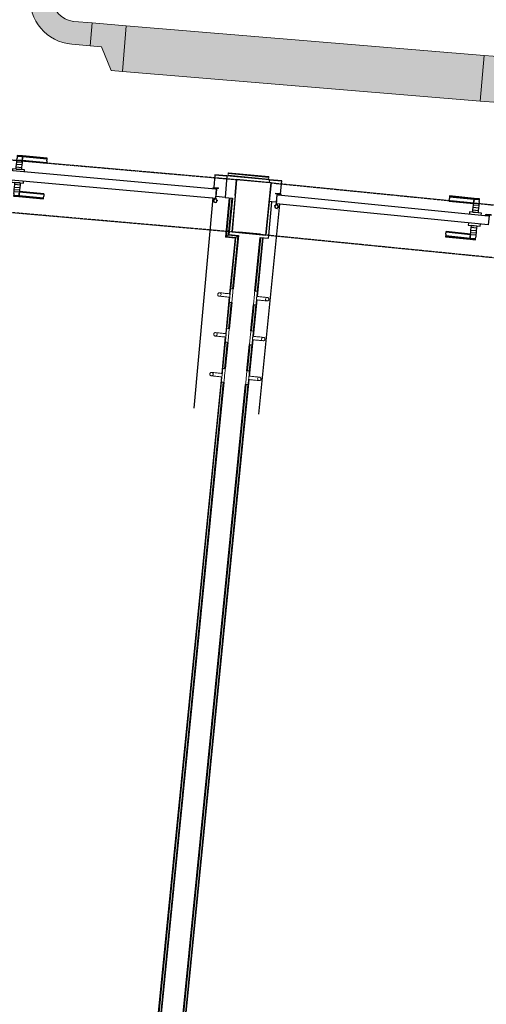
# Model space of a CAD drawing. Header units: millimetres. Extents: x -2845 to 74565, y -36590 to 13748.
# Tile 12 of 37: x 43789 to 45829, y -26856 to -22550. Entities that reach past the tile are written whole.
import ezdxf

# ---------------------------------------------------------------- set-up
doc = ezdxf.new("R2010")
doc.units = ezdxf.units.MM
doc.linetypes.add('Tiret', pattern=[2.5, 1.25, -1.25])
doc.linetypes.add('Tiret_2_', pattern=[2.5, 1.25, -1.25])
for name, color, linetype, lineweight in [('A-DETL-GENF', 7, 'Continuous', 18), ('A-DOOR', 7, 'Continuous', 25), ('A-FLOR', 7, 'Continuous', 25), ('A-FLOR-HRAL', 7, 'Continuous', 18), ('A-WALL', 7, 'Continuous', 25), ('CHEMIN DE CABLE ELE', 7, 'Continuous', 18), ('MOBILIER', 7, 'Continuous', 18), ('Q-SPCQ', 7, 'Continuous', 18)]:
    doc.layers.add(name, color=color, linetype=linetype, lineweight=lineweight)
doc.layers.add('A-DOOR-HDLN', color=5, linetype='Tiret', lineweight=25, true_color=0x0000ff)

# ---------------------------------------------------------------- blocks, each defined once
blk = doc.blocks.new('Ouverture en rectangle - Ouverture en rectangle _100x207_-3508572-2021_015_1111_DCE_1_50_N0 FINI_CFO_CDC')
at = {"layer": 'A-DOOR-HDLN', "linetype": 'Tiret_2_'}
for p, q in [((-500, 115), (500, 115)), ((500, -115), (-500, -115))]:
    blk.add_line(p, q, dxfattribs=at)
blk = doc.blocks.new('Ouverture en rectangle - Ouverture en rectangle _150x207_-3217538-2021_015_1111_DCE_1_50_N0 FINI_CFO_CDC')
at = {"layer": 'A-DOOR-HDLN', "linetype": 'Tiret_2_'}
for p, q in [((-750, 115), (750, 115)), ((750, -115), (-750, -115))]:
    blk.add_line(p, q, dxfattribs=at)
blk = doc.blocks.new('B02_DC_STR_rvt-1-2021_015_1111_DCE_1_50_N0 FINI_CFO_CDC')
at = {"layer": 'A-WALL'}
for p, q in [((-8431.9, -23249.1), (-8451.9, -23478.2)), ((-8281.3, -23263.4), (-8431.9, -23249.1)), ((-8304.1, -23492.2), (-8281.3, -23263.4)), ((-8451.9, -23478.2), (-8304.1, -23492.2))]:
    blk.add_line(p, q, dxfattribs=at)
at = {"layer": 'A-DOOR', "color": 5, "lineweight": 25, "true_color": 0x0000ff}
for name, p, rotation in [('Ouverture en rectangle - Ouverture en rectangle _150x207_-3217538-2021_015_1111_DCE_1_50_N0 FINI_CFO_CDC', (-9189.1, -23298.3), 174.9989986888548), ('Ouverture en rectangle - Ouverture en rectangle _100x207_-3508572-2021_015_1111_DCE_1_50_N0 FINI_CFO_CDC', (-7795.2, -23427.3), 354.3185268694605)]:
    blk.add_blockref(name, p, dxfattribs=dict(at, rotation=rotation))
blk = doc.blocks.new('PRT_SIMPLE_HUI_58x68x48 - PRT_BOIS_1V_930x2040x40-V3-2021_015_1111_DCE_1_50_N0 FINI_CFO_CDC')
at = {"layer": 'A-DETL-GENF', "lineweight": 25}
h = blk.add_hatch(color=256, dxfattribs=at)
h.paths.add_polyline_path([(-496, -14.5), (-483.8, -12.8), (-484.4, -10.6), (-485.1, -11.7), (-496.1, -13.2), (-500.5, -13.6), (-500.5, -14.5)])
h.paths.add_polyline_path([(-485.1, -10.6), (-483.8, -9.7), (-488.8, -8), (-508.5, -8), (-508.5, -11.5), (-502, -11.5), (-502.1, -10.3), (-505.2, -10.3), (-505.2, -9.3), (-488.4, -9.4), (-485.2, -10.6)])
h = blk.add_hatch(color=256, dxfattribs=at)
h.paths.add_polyline_path([(430.5, -14.5), (430.4, -13.2), (425.8, -13.2), (415.1, -11.7), (413.8, -9.7), (413.8, -12.8), (426.2, -14.5)])
h.paths.add_polyline_path([(438.5, -11.5), (438.5, -8), (418.5, -8), (413.8, -9.7), (415.1, -10.6), (420, -9.3), (435.2, -9.3), (435.2, -10.3), (432, -10.5), (432, -11.5), (435.4, -11.5)])
at = {"layer": 'A-DETL-GENF'}
for p, q in [((-488.5, -8), (-508.5, -8)), ((-508.5, -8), (-508.5, -11.5)), ((-508.5, -11.5), (-502, -11.5)), ((-505.2, -10.3), (-505.2, -9.3)), ((-505.2, -9.3), (-488.7, -9.3)), ((-502, -10.3), (-505.2, -10.3)), ((-502, -11.5), (-502, -10.3)), ((-496.1, -13.2), (-500.5, -13.2)), ((-500.5, -13.2), (-500.5, -14.5)), ((-500.5, -14.5), (-496, -14.5)), ((-485.1, -11.7), (-496.1, -13.2)), ((-496, -14.5), (-483.8, -12.8)), ((-488.7, -9.3), (-485.1, -10.6)), ((-483.8, -9.7), (-488.5, -8)), ((-485.1, -10.6), (-485.1, -11.7)), ((-483.8, -12.8), (-483.8, -9.7)), ((418.5, -8), (413.8, -9.7)), ((413.8, -9.7), (413.8, -12.8)), ((413.8, -12.8), (426, -14.5)), ((415.1, -10.6), (418.7, -9.3)), ((415.1, -11.7), (415.1, -10.6)), ((426.1, -13.2), (415.1, -11.7)), ((438.5, -8), (418.5, -8)), ((418.7, -9.3), (435.2, -9.3)), ((426, -14.5), (430.5, -14.5)), ((430.5, -13.2), (426.1, -13.2)), ((430.5, -14.5), (430.5, -13.2)), ((435.2, -10.3), (432, -10.3)), ((432, -10.3), (432, -11.5)), ((432, -11.5), (438.5, -11.5)), ((435.2, -9.3), (435.2, -10.3)), ((438.5, -11.5), (438.5, -8))]:
    blk.add_line(p, q, dxfattribs=at)
at = {"layer": 'A-DOOR'}
for p, q in [((-427.1, 55), (-450.6, 55)), ((-450.6, 55), (-450.6, 54.5)), ((-450.6, 54.5), (-450.6, 50.4)), ((-427.1, 54.5), (-450.6, 54.5)), ((-450.6, 50.4), (-450.6, 43.3)), ((-427.1, 50.4), (-450.6, 50.4)), ((-450.6, 34), (-450.6, 43.3)), ((-319.6, 55), (-427.1, 55)), ((-427.1, 55), (-427.1, 54.5)), ((-427.1, 54.5), (-427.1, 55)), ((-427.1, 54.5), (-427.1, 50.4)), ((-319.6, 54.5), (-427.1, 54.5)), ((-427.1, 50.4), (-427.1, 54.5)), ((-427.1, 50.4), (-427.1, 43.3)), ((-319.6, 50.4), (-427.1, 50.4)), ((-427.1, 43.3), (-427.1, 50.4)), ((-427.1, 34), (-427.1, 43.3)), ((-427.1, 43.3), (-427.1, 34)), ((-319.6, 54.5), (-319.6, 55)), ((-319.6, 50.4), (-319.6, 54.5)), ((-319.6, 43.3), (-319.6, 50.4)), ((-319.6, 43.3), (-319.6, 34)), ((-450.6, 25.6), (-450.6, 34)), ((-427.1, 34), (-450.6, 34)), ((-450.6, 15.2), (-450.6, 25.6)), ((-427.1, 25.6), (-450.6, 25.6)), ((-450.6, 4.4), (-450.6, 15.2)), ((-427.1, 15.2), (-450.6, 15.2)), ((-450.6, -4), (-450.6, 4.4)), ((-450.6, 4.4), (-427.1, 4.4)), ((-427.1, 32.8), (-427.1, 34)), ((-319.6, 34), (-427.1, 34)), ((-427.1, 34), (-427.1, 25.6)), ((-427.1, 32.8), (-319.6, 32.8)), ((-427.1, 25.6), (-427.1, 15.2)), ((-427.1, 15.2), (-427.1, 4.4)), ((-427.1, 4.4), (-427.1, -4)), ((-319.6, 34), (-319.6, 32.8)), ((-499.5, -14.5), (-499.5, -54.5)), ((426, -14.5), (-496, -14.5)), ((-465.6, -5.5), (-465.6, -14.5)), ((-413.4, -5.5), (-465.6, -5.5)), ((-450.6, -4), (-450.6, -5)), ((-450.6, -5), (-427.1, -5)), ((-427.1, -5), (-427.1, -4)), ((-413.4, -14.5), (-413.4, -5.5)), ((430.5, -54.5), (430.5, -14.5)), ((-499.5, -54.5), (430.5, -54.5)), ((-465.6, -54.5), (-465.6, -63.5)), ((-465.6, -63.5), (-413.4, -63.5)), ((-427.1, -64), (-450.6, -64)), ((-450.6, -64), (-450.6, -65)), ((-450.6, -73.4), (-450.6, -65)), ((-450.6, -84.2), (-450.6, -73.4)), ((-427.1, -73.4), (-450.6, -73.4)), ((-450.6, -94.6), (-450.6, -84.2)), ((-450.6, -84.2), (-427.1, -84.2)), ((-427.1, -65), (-427.1, -64)), ((-427.1, -65), (-427.1, -73.4)), ((-427.1, -73.4), (-427.1, -84.2)), ((-427.1, -84.2), (-427.1, -94.6)), ((-413.4, -63.5), (-413.4, -54.5)), ((417, -54.5), (417, -977.5)), ((-450.6, -103), (-450.6, -94.6)), ((-450.6, -94.6), (-427.1, -94.6)), ((-450.6, -112.3), (-450.6, -103)), ((-450.6, -103), (-427.1, -103)), ((-450.6, -112.3), (-450.6, -119.4)), ((-450.6, -119.4), (-450.6, -123.5)), ((-450.6, -119.4), (-427.1, -119.4)), ((-450.6, -123.5), (-450.6, -124)), ((-450.6, -123.5), (-427.1, -123.5)), ((-450.6, -124), (-427.1, -124)), ((-427.1, -94.6), (-427.1, -103)), ((-427.1, -103), (-427.1, -101.8)), ((-319.6, -101.8), (-427.1, -101.8)), ((-427.1, -112.3), (-427.1, -103)), ((-427.1, -103), (-319.6, -103)), ((-427.1, -103), (-427.1, -112.3)), ((-427.1, -112.3), (-427.1, -119.4)), ((-427.1, -119.4), (-427.1, -112.3)), ((-427.1, -119.4), (-427.1, -123.5)), ((-427.1, -119.4), (-319.6, -119.4)), ((-427.1, -123.5), (-427.1, -119.4)), ((-427.1, -123.5), (-427.1, -124)), ((-427.1, -123.5), (-319.6, -123.5)), ((-427.1, -124), (-427.1, -123.5)), ((-427.1, -124), (-319.6, -124)), ((-319.6, -101.8), (-319.6, -103)), ((-319.6, -103), (-319.6, -112.3)), ((-319.6, -119.4), (-319.6, -112.3)), ((-319.6, -123.5), (-319.6, -119.4)), ((-319.6, -124), (-319.6, -123.5))]:
    blk.add_line(p, q, dxfattribs=at)
for radius, start, end in [(9.12, 155.8208, 180), (9.12, 180, 204.1792), (7.5, 360, 180), (7.5, 180, 360), (7.5, 180, 240), (7.5, 135, 165), (9.12, 111.9887, 120), (9.12, 240, 248.0113), (7.5, 60, 120), (7.5, 270, 0), (9.12, 60, 68.0113), (7.5, 0, 30), (9.12, 0, 24.1792)]:
    blk.add_arc((429, -65.5), radius, start, end, dxfattribs=at)
at = {"layer": 'Q-SPCQ'}
for p, q in [((430.5, -40.5), (430.5, -54.5)), ((430.5, -54.5), (403.5, -54.5))]:
    blk.add_line(p, q, dxfattribs=at)
blk = doc.blocks.new('PRT_SIMPLE_HUI_58x68x48 - PRT_BOIS_1V_930x2040x40-V4-2021_015_1111_DCE_1_50_N0 FINI_CFO_CDC')
at = {"layer": 'A-DETL-GENF', "lineweight": 25}
h = blk.add_hatch(color=256, dxfattribs=at)
h.paths.add_polyline_path([(-500.5, 14.5), (-500.4, 13.2), (-495.8, 13.2), (-485.1, 11.7), (-483.8, 9.7), (-483.8, 12.8), (-496.2, 14.5)])
h.paths.add_polyline_path([(-508.5, 11.5), (-508.5, 8), (-488.5, 8), (-483.8, 9.7), (-485.1, 10.6), (-488.7, 9.3), (-505.2, 9.3), (-505.2, 10.2), (-502, 10.6), (-502, 11.5), (-505.5, 11.5)])
h = blk.add_hatch(color=256, dxfattribs=at)
h.paths.add_polyline_path([(426, 14.5), (413.8, 12.8), (414.4, 10.5), (415.3, 11.7), (426.1, 13.2), (430.5, 13.6), (430.5, 14.5)])
h.paths.add_polyline_path([(415.1, 10.6), (413.8, 9.7), (418.9, 8), (438.5, 8), (438.5, 11.5), (432, 11.5), (432.1, 10.2), (435.2, 10.2), (435.2, 9.3), (418.4, 9.4), (415.2, 10.6)])
at = {"layer": 'A-DETL-GENF'}
for p, q in [((-508.5, 11.5), (-502, 11.5)), ((-508.5, 8), (-508.5, 11.5)), ((-488.5, 8), (-508.5, 8)), ((-505.2, 10.2), (-505.2, 9.3)), ((-502, 10.2), (-505.2, 10.2)), ((-505.2, 9.3), (-488.7, 9.3)), ((-502, 11.5), (-502, 10.2)), ((-500.5, 14.5), (-496, 14.5)), ((-500.5, 13.2), (-500.5, 14.5)), ((-496.1, 13.2), (-500.5, 13.2)), ((-485.1, 11.7), (-496.1, 13.2)), ((-496, 14.5), (-483.8, 12.8)), ((-488.7, 9.3), (-485.1, 10.6)), ((-483.8, 9.7), (-488.5, 8)), ((-485.1, 10.6), (-485.1, 11.7)), ((-483.8, 12.8), (-483.8, 9.7)), ((413.8, 12.8), (426, 14.5)), ((413.8, 9.7), (413.8, 12.8)), ((418.5, 8), (413.8, 9.7)), ((426.1, 13.2), (415.1, 11.7)), ((415.1, 11.7), (415.1, 10.6)), ((415.1, 10.6), (418.7, 9.3)), ((438.5, 8), (418.5, 8)), ((418.7, 9.3), (435.2, 9.3)), ((426, 14.5), (430.5, 14.5)), ((430.5, 13.2), (426.1, 13.2)), ((430.5, 14.5), (430.5, 13.2)), ((432, 11.5), (438.5, 11.5)), ((432, 10.2), (432, 11.5)), ((435.2, 10.2), (432, 10.2)), ((435.2, 9.3), (435.2, 10.2)), ((438.5, 11.5), (438.5, 8))]:
    blk.add_line(p, q, dxfattribs=at)
at = {"layer": 'A-DOOR'}
for p, q in [((417, 54.5), (417, 977.5)), ((-427.1, 124), (-450.6, 124)), ((-450.6, 124), (-450.6, 123.5)), ((-450.6, 123.5), (-450.6, 119.4)), ((-427.1, 123.5), (-450.6, 123.5)), ((-450.6, 119.4), (-450.6, 112.3)), ((-427.1, 119.4), (-450.6, 119.4)), ((-450.6, 103), (-450.6, 112.3)), ((-450.6, 94.6), (-450.6, 103)), ((-427.1, 103), (-450.6, 103)), ((-450.6, 84.2), (-450.6, 94.6)), ((-427.1, 94.6), (-450.6, 94.6)), ((-319.6, 124), (-427.1, 124)), ((-427.1, 124), (-427.1, 123.5)), ((-427.1, 123.5), (-427.1, 124)), ((-427.1, 123.5), (-427.1, 119.4)), ((-319.6, 123.5), (-427.1, 123.5)), ((-427.1, 119.4), (-427.1, 123.5)), ((-427.1, 119.4), (-427.1, 112.3)), ((-319.6, 119.4), (-427.1, 119.4)), ((-427.1, 112.3), (-427.1, 119.4)), ((-427.1, 103), (-427.1, 112.3)), ((-427.1, 112.3), (-427.1, 103)), ((-427.1, 101.8), (-427.1, 103)), ((-319.6, 103), (-427.1, 103)), ((-427.1, 103), (-427.1, 94.6)), ((-427.1, 101.8), (-319.6, 101.8)), ((-427.1, 94.6), (-427.1, 84.2)), ((-319.6, 123.5), (-319.6, 124)), ((-319.6, 119.4), (-319.6, 123.5)), ((-319.6, 112.3), (-319.6, 119.4)), ((-319.6, 112.3), (-319.6, 103)), ((-319.6, 103), (-319.6, 101.8)), ((-499.5, 54.5), (430.5, 54.5)), ((-499.5, 14.5), (-499.5, 54.5)), ((-465.6, 63.5), (-465.6, 54.5)), ((-413.4, 63.5), (-465.6, 63.5)), ((-450.6, 73.4), (-450.6, 84.2)), ((-427.1, 84.2), (-450.6, 84.2)), ((-450.6, 65), (-450.6, 73.4)), ((-450.6, 73.4), (-427.1, 73.4)), ((-450.6, 65), (-450.6, 64)), ((-450.6, 64), (-427.1, 64)), ((-427.1, 84.2), (-427.1, 73.4)), ((-427.1, 73.4), (-427.1, 65)), ((-427.1, 64), (-427.1, 65)), ((-413.4, 54.5), (-413.4, 63.5)), ((430.5, 54.5), (430.5, 14.5)), ((426, 14.5), (-496, 14.5)), ((-465.6, 14.5), (-465.6, 5.5)), ((-465.6, 5.5), (-413.4, 5.5)), ((-427.1, 5), (-450.6, 5)), ((-450.6, 5), (-450.6, 4)), ((-450.6, -4.4), (-450.6, 4)), ((-427.1, 4), (-427.1, 5)), ((-427.1, 4), (-427.1, -4.4)), ((-413.4, 5.5), (-413.4, 14.5)), ((-450.6, -15.2), (-450.6, -4.4)), ((-427.1, -4.4), (-450.6, -4.4)), ((-450.6, -25.6), (-450.6, -15.2)), ((-450.6, -15.2), (-427.1, -15.2)), ((-450.6, -34), (-450.6, -25.6)), ((-450.6, -25.6), (-427.1, -25.6)), ((-450.6, -43.3), (-450.6, -34)), ((-450.6, -34), (-427.1, -34)), ((-427.1, -4.4), (-427.1, -15.2)), ((-427.1, -15.2), (-427.1, -25.6)), ((-427.1, -25.6), (-427.1, -34)), ((-427.1, -34), (-427.1, -32.8)), ((-319.6, -32.8), (-427.1, -32.8)), ((-427.1, -43.3), (-427.1, -34)), ((-427.1, -34), (-319.6, -34)), ((-427.1, -34), (-427.1, -43.3)), ((-319.6, -32.8), (-319.6, -34)), ((-319.6, -34), (-319.6, -43.3)), ((-450.6, -43.3), (-450.6, -50.4)), ((-450.6, -50.4), (-450.6, -54.5)), ((-450.6, -50.4), (-427.1, -50.4)), ((-450.6, -54.5), (-450.6, -55)), ((-450.6, -54.5), (-427.1, -54.5)), ((-450.6, -55), (-427.1, -55)), ((-427.1, -43.3), (-427.1, -50.4)), ((-427.1, -50.4), (-427.1, -43.3)), ((-427.1, -50.4), (-427.1, -54.5)), ((-427.1, -50.4), (-319.6, -50.4)), ((-427.1, -54.5), (-427.1, -50.4)), ((-427.1, -54.5), (-427.1, -55)), ((-427.1, -54.5), (-319.6, -54.5)), ((-427.1, -55), (-427.1, -54.5)), ((-427.1, -55), (-319.6, -55)), ((-319.6, -50.4), (-319.6, -43.3)), ((-319.6, -54.5), (-319.6, -50.4)), ((-319.6, -55), (-319.6, -54.5))]:
    blk.add_line(p, q, dxfattribs=at)
for radius, start, end in [(9.12, 155.8208, 180), (9.12, 180, 204.1792), (7.5, 360, 180), (7.5, 120, 178.9131), (7.5, 180, 360), (7.5, 195, 225), (9.12, 111.9887, 120), (9.12, 240, 248.0113), (7.5, 240, 300), (7.5, 0, 90), (9.12, 291.9887, 300), (7.5, 330, 0), (9.12, 335.8208, 0)]:
    blk.add_arc((429, 65.5), radius, start, end, dxfattribs=at)
at = {"layer": 'Q-SPCQ'}
for p, q in [((430.5, 54.5), (403.5, 54.5)), ((430.5, 40.5), (430.5, 54.5))]:
    blk.add_line(p, q, dxfattribs=at)
blk = doc.blocks.new('Garde-corps - Garde-corps-508649-2021_015_1111_DCE_1_50_N0 FINI_CFO_CDC')
at = {"layer": 'A-FLOR-HRAL'}
for p, q in [((-8469.1, -23230), (-8469.4, -23233)), ((-8469.1, -23230), (-8468.4, -23223)), ((-8292, -23246.8), (-8469.1, -23230)), ((-8468.4, -23223), (-8468.2, -23221.2)), ((-8291.3, -23239.7), (-8468.4, -23223)), ((-8468.1, -23219.6), (-8468.2, -23221.2)), ((-8291.2, -23237.9), (-8468.2, -23221.2)), ((-8291, -23236.3), (-8468.1, -23219.6)), ((-8292.3, -23249.7), (-8292, -23246.8)), ((-8291.3, -23239.7), (-8292, -23246.8)), ((-8291.2, -23237.9), (-8291.3, -23239.7)), ((-8291.2, -23237.9), (-8291, -23236.3))]:
    blk.add_line(p, q, dxfattribs=at)
blk = doc.blocks.new('Garde-corps - Garde-corps-510088-2021_015_1111_DCE_1_50_N0 FINI_CFO_CDC')
at = {"layer": 'A-FLOR-HRAL'}
for p, q in [((-8349.4, -23737.2), (-8326.2, -23502.7)), ((-8342.8, -23760.5), (-8317.3, -23503.6)), ((-8342.4, -23738.5), (-8319.1, -23503.4)), ((-8341.2, -23760.6), (-8315.7, -23503.7)), ((-8366.7, -23911.3), (-8355.4, -23796.9)), ((-8360.1, -23934.6), (-8344.3, -23775.4)), ((-8359.7, -23912.7), (-8348.2, -23796.9)), ((-8358.5, -23934.8), (-8342.7, -23775.5)), ((-8384, -24085.5), (-8372.6, -23971)), ((-8377.4, -24108.8), (-8361.6, -23949.5)), ((-8377, -24086.8), (-8365.5, -23971.1)), ((-8375.7, -24108.9), (-8359.9, -23949.7)), ((-8937, -29660.7), (-8389.9, -24145.2)), ((-8929.2, -29654.3), (-8382.7, -24145.2)), ((-8927.3, -29652.7), (-8378.9, -24123.7)), ((-8925.5, -29651.2), (-8377.2, -24123.8))]:
    blk.add_line(p, q, dxfattribs=at)
blk = doc.blocks.new('Garde-corps - Garde-corps-510192-2021_015_1111_DCE_1_50_N0 FINI_CFO_CDC')
at = {"layer": 'A-FLOR-HRAL'}
for p, q in [((-8464, -23329), (-8480.2, -23501.6)), ((-8462.4, -23329.1), (-8478.4, -23500.1)), ((-8460.6, -23329.3), (-8476.5, -23498.5)), ((-8453.5, -23330), (-8468.8, -23492.2)), ((-8480.2, -23501.6), (-8438.5, -23505.7)), ((-8478.4, -23500.1), (-8436.7, -23504.2)), ((-8476.5, -23498.5), (-8468.8, -23492.2)), ((-8476.5, -23498.5), (-8434.8, -23502.7)), ((-8468.8, -23492.2), (-8427, -23496.3)), ((-8438.5, -23505.7), (-8462.6, -23748.6)), ((-8436.7, -23504.2), (-8461, -23748.7)), ((-8434.8, -23502.7), (-8457.1, -23727.1)), ((-8427, -23496.3), (-8449.9, -23727.2)), ((-8434.8, -23502.7), (-8427, -23496.3)), ((-8464.1, -23763.5), (-8479.8, -23922.2)), ((-8462.5, -23763.7), (-8478.3, -23922.9)), ((-8462.9, -23785.6), (-8474.4, -23901.3)), ((-8455.9, -23786.9), (-8467.2, -23901.4)), ((-8481.4, -23937.6), (-8497.2, -24096.9)), ((-8479.7, -23937.8), (-8495.5, -24097)), ((-8480.2, -23959.7), (-8491.6, -24075.4)), ((-8473.1, -23961.1), (-8484.5, -24075.5)), ((-8498.7, -24111.8), (-9046.9, -29639.2)), ((-8497, -24112), (-9045.4, -29641)), ((-8497.4, -24133.9), (-9043.9, -29642.9)), ((-8490.4, -24135.2), (-9037.5, -29650.7))]:
    blk.add_line(p, q, dxfattribs=at)
for points, knots in [([(-8480.2, -23501.6), (-8480.2, -23501.6), (-8480.2, -23501.5), (-8480.1, -23501.4), (-8479.9, -23501.3), (-8479.7, -23501.2), (-8479.5, -23501), (-8479.4, -23500.9), (-8479.3, -23500.8), (-8479.1, -23500.7), (-8479, -23500.6), (-8478.9, -23500.5), (-8478.7, -23500.4), (-8478.6, -23500.2), (-8478.5, -23500.2), (-8478.4, -23500.1)], [0.1, 0.1, 0.1, 0.1, 0.2, 0.3, 0.4, 0.475, 0.55, 0.6, 0.65, 0.7, 0.75, 0.8, 0.85, 0.9, 1, 1, 1, 1]), ([(-8468.8, -23492.2), (-8468.8, -23492.1), (-8468.7, -23492.1), (-8468.5, -23492), (-8468.3, -23491.8), (-8468.1, -23491.6), (-8468, -23491.5), (-8467.8, -23491.3), (-8467.5, -23491.1), (-8467.2, -23490.9), (-8467, -23490.7), (-8466.7, -23490.4), (-8466.2, -23490), (-8465.8, -23489.7), (-8465.5, -23489.5)], [0, 0, 0, 0, 0.166667, 0.25, 0.333333, 0.416667, 0.458333, 0.5, 0.583333, 0.666667, 0.708333, 0.75, 0.833333, 1, 1, 1, 1]), ([(-8438.5, -23505.7), (-8438.5, -23505.7), (-8438.5, -23505.7), (-8438.4, -23505.6), (-8438.2, -23505.4), (-8438, -23505.3), (-8437.9, -23505.2), (-8437.7, -23505), (-8437.6, -23504.9), (-8437.4, -23504.8), (-8437.3, -23504.7), (-8437.2, -23504.6), (-8437.1, -23504.5), (-8436.9, -23504.4), (-8436.8, -23504.3), (-8436.7, -23504.2)], [0.1, 0.1, 0.1, 0.1, 0.2, 0.3, 0.4, 0.475, 0.55, 0.6, 0.65, 0.7, 0.75, 0.8, 0.85, 0.9, 1, 1, 1, 1]), ([(-8427, -23496.3), (-8427, -23496.3), (-8427, -23496.2), (-8426.8, -23496.1), (-8426.6, -23495.9), (-8426.4, -23495.8), (-8426.2, -23495.6), (-8426, -23495.5), (-8425.8, -23495.2), (-8425.5, -23495), (-8425.2, -23494.8), (-8424.9, -23494.6), (-8424.5, -23494.2), (-8424, -23493.8), (-8423.8, -23493.6)], [0, 0, 0, 0, 0.166667, 0.25, 0.333333, 0.416667, 0.458333, 0.5, 0.583333, 0.666667, 0.708333, 0.75, 0.833333, 1, 1, 1, 1])]:
    blk.add_open_spline(points, degree=3, knots=knots, dxfattribs=at)
blk = doc.blocks.new('72_PATERE_HEWI SERIE 477 - Colour - 92 Anthracite grey-566101-2021_015_1111_DCE_1_50_N0 FINI_CFO_CDC')
at = {"layer": 'A-DETL-GENF'}
for p, q in [((-10397.3, -18774.5), (-10397.9, -18775.6)), ((-10396.4, -18773.5), (-10397.3, -18774.5)), ((-10395.4, -18772.7), (-10396.4, -18773.5)), ((-10394.3, -18772), (-10395.4, -18772.7)), ((-10392.6, -18771.5), (-10394.3, -18772)), ((-10391.1, -18771.4), (-10392.6, -18771.5)), ((-10384.9, -18772), (-10391.1, -18771.4)), ((-10391.1, -18771.4), (-10387.7, -18772.2)), ((-10387.7, -18772.2), (-10391.1, -18771.4)), ((-10387.7, -18772.2), (-10385.4, -18774.1)), ((-10385.4, -18774.1), (-10387.7, -18772.2)), ((-10385.4, -18774.1), (-10384, -18776.8)), ((-10384, -18776.8), (-10385.4, -18774.1)), ((-10381.2, -18772.3), (-10384.9, -18772)), ((-10374.6, -18773), (-10381.2, -18772.3)), ((-10370.3, -18773.4), (-10374.6, -18773)), ((-10365.9, -18773.9), (-10370.3, -18773.4)), ((-10361.6, -18774.3), (-10365.9, -18773.9)), ((-10357.2, -18774.7), (-10361.6, -18774.3)), ((-10352.9, -18775.2), (-10357.2, -18774.7)), ((-10343.6, -18770.8), (-10345.1, -18785.5)), ((-10342.8, -18762.6), (-10343.6, -18770.8)), ((-10342.3, -18757.7), (-10342.8, -18762.6)), ((-10342.2, -18756.2), (-10342.3, -18757.7)), ((-10342.1, -18755.1), (-10342.2, -18756.2)), ((-10340.4, -18753.8), (-10342.1, -18755.1)), ((-10331, -18754.7), (-10340.4, -18753.8)), ((-10333.3, -18778.3), (-10332.9, -18774.4)), ((-10332.9, -18774.4), (-10332.6, -18770.7)), ((-10332.6, -18770.7), (-10332.2, -18767.2)), ((-10332.2, -18767.2), (-10331.8, -18762.8)), ((-10331.8, -18762.8), (-10331, -18754.7)), ((-10398.4, -18776.9), (-10398.6, -18778.1)), ((-10398.6, -18778.1), (-10398.6, -18779.4)), ((-10398.6, -18779.4), (-10398.4, -18780.7)), ((-10397.9, -18775.6), (-10398.4, -18776.9)), ((-10398.4, -18780.7), (-10398, -18782)), ((-10398, -18782), (-10397.4, -18783.1)), ((-10397.4, -18783.1), (-10396.5, -18784.1)), ((-10396.5, -18784.1), (-10395.5, -18785)), ((-10395.5, -18785), (-10394.4, -18785.6)), ((-10394.4, -18785.6), (-10393.3, -18786.1)), ((-10393.3, -18786.1), (-10391.9, -18786.3)), ((-10389.1, -18786.1), (-10391.9, -18786.3)), ((-10391.9, -18786.3), (-10389.1, -18786.1)), ((-10391.9, -18786.3), (-10386.3, -18786.9)), ((-10386.4, -18784.7), (-10389.1, -18786.1)), ((-10389.1, -18786.1), (-10386.4, -18784.7)), ((-10384.5, -18782.3), (-10386.4, -18784.7)), ((-10386.4, -18784.7), (-10384.5, -18782.3)), ((-10386.3, -18786.9), (-10382.7, -18787.3)), ((-10383.7, -18779.6), (-10384.5, -18782.3)), ((-10384.5, -18782.3), (-10383.7, -18779.6)), ((-10384, -18776.8), (-10383.7, -18779.6)), ((-10383.7, -18779.6), (-10384, -18776.8)), ((-10382.7, -18787.3), (-10376.1, -18787.9)), ((-10376.1, -18787.9), (-10371.8, -18788.3)), ((-10371.8, -18788.3), (-10367.4, -18788.8)), ((-10367.4, -18788.8), (-10363.1, -18789.2)), ((-10363.1, -18789.2), (-10358.7, -18789.6)), ((-10358.7, -18789.6), (-10354.3, -18790.1)), ((-10354.3, -18790.1), (-10350, -18790.5)), ((-10348.5, -18775.6), (-10352.9, -18775.2)), ((-10350, -18790.5), (-10345.6, -18790.9)), ((-10344.2, -18776), (-10348.5, -18775.6)), ((-10347.6, -18810.7), (-10347.7, -18811.7)), ((-10347.7, -18811.7), (-10346.4, -18813.5)), ((-10347.5, -18809.8), (-10347.6, -18810.7)), ((-10347.2, -18806.7), (-10347.5, -18809.8)), ((-10346.8, -18802.5), (-10347.2, -18806.7)), ((-10346.4, -18799), (-10346.8, -18802.5)), ((-10346.1, -18795.2), (-10346.4, -18799)), ((-10346.4, -18813.5), (-10341.6, -18813.9)), ((-10345.7, -18791.4), (-10346.1, -18795.2)), ((-10345.1, -18785.5), (-10345.7, -18791.4)), ((-10345.6, -18790.9), (-10345.4, -18788.8)), ((-10345.4, -18788.8), (-10345.2, -18786.1)), ((-10345.2, -18786.1), (-10344.9, -18783.5)), ((-10344.9, -18783.5), (-10344.6, -18780.8)), ((-10344.6, -18780.8), (-10344.4, -18778.2)), ((-10344.4, -18778.2), (-10344.2, -18776)), ((-10341.6, -18813.9), (-10336.9, -18814.4)), ((-10336.9, -18814.4), (-10336.2, -18807.6)), ((-10336.2, -18807.6), (-10335.8, -18803.7)), ((-10335.8, -18803.7), (-10334.8, -18793.4)), ((-10334.8, -18793.4), (-10334.4, -18789.6)), ((-10334.4, -18789.6), (-10334.2, -18787)), ((-10334.2, -18787), (-10333.9, -18784.6)), ((-10333.9, -18784.6), (-10333.7, -18782.1)), ((-10333.7, -18782.1), (-10333.3, -18778.3))]:
    blk.add_line(p, q, dxfattribs=at)
blk = doc.blocks.new('72_PATERE_HEWI SERIE 477 - Colour - 92 Anthracite grey-568995-2021_015_1111_DCE_1_50_N0 FINI_CFO_CDC')
at = {"layer": 'A-DETL-GENF'}
for p, q in [((-10237.2, -18772.2), (-10237.7, -18776.6)), ((-10236.4, -18764.1), (-10237.2, -18772.2)), ((-10227, -18765), (-10236.4, -18764.1)), ((-10227.2, -18782.3), (-10226.4, -18774.1)), ((-10225.6, -18766.7), (-10227, -18765)), ((-10226.4, -18774.1), (-10225.9, -18769.3)), ((-10225.9, -18769.3), (-10225.7, -18767.8)), ((-10225.7, -18767.8), (-10225.6, -18766.7)), ((-10241.7, -18817), (-10242.4, -18823.8)), ((-10241.3, -18813.1), (-10241.7, -18817)), ((-10240.3, -18802.8), (-10241.3, -18813.1)), ((-10239.9, -18798.9), (-10240.3, -18802.8)), ((-10239.6, -18796.4), (-10239.9, -18798.9)), ((-10239.4, -18793.9), (-10239.6, -18796.4)), ((-10239.1, -18791.5), (-10239.4, -18793.9)), ((-10238.8, -18787.6), (-10239.1, -18791.5)), ((-10238.4, -18783.8), (-10238.8, -18787.6)), ((-10238, -18780.1), (-10238.4, -18783.8)), ((-10237.7, -18776.6), (-10238, -18780.1)), ((-10230.7, -18818.2), (-10230.3, -18814)), ((-10230.3, -18814), (-10230, -18810.6)), ((-10230, -18810.6), (-10229.6, -18806.8)), ((-10229.6, -18806.8), (-10229.2, -18802.9)), ((-10229.2, -18802.9), (-10228.6, -18797)), ((-10229, -18800.3), (-10229.2, -18802.5)), ((-10229.2, -18802.5), (-10224.8, -18802.9)), ((-10228.7, -18797.7), (-10229, -18800.3)), ((-10228.4, -18795), (-10228.7, -18797.7)), ((-10228.6, -18797), (-10227.2, -18782.3)), ((-10228.2, -18792.4), (-10228.4, -18795)), ((-10227.9, -18789.7), (-10228.2, -18792.4)), ((-10227.7, -18787.6), (-10227.9, -18789.7)), ((-10223.4, -18788), (-10227.7, -18787.6)), ((-10224.8, -18802.9), (-10220.5, -18803.3)), ((-10219, -18788.4), (-10223.4, -18788)), ((-10220.5, -18803.3), (-10216.1, -18803.8)), ((-10214.6, -18788.9), (-10219, -18788.4)), ((-10216.1, -18803.8), (-10211.8, -18804.2)), ((-10210.3, -18789.3), (-10214.6, -18788.9)), ((-10211.8, -18804.2), (-10207.4, -18804.6)), ((-10205.9, -18789.7), (-10210.3, -18789.3)), ((-10207.4, -18804.6), (-10203.1, -18805.1)), ((-10201.6, -18790.2), (-10205.9, -18789.7)), ((-10203.1, -18805.1), (-10198.7, -18805.5)), ((-10197.2, -18790.6), (-10201.6, -18790.2)), ((-10198.7, -18805.5), (-10192.1, -18806.2)), ((-10190.6, -18791.2), (-10197.2, -18790.6)), ((-10192.1, -18806.2), (-10188.5, -18806.5)), ((-10187, -18791.6), (-10190.6, -18791.2)), ((-10189.6, -18798.9), (-10188.8, -18796.2)), ((-10188.8, -18796.2), (-10189.6, -18798.9)), ((-10189.4, -18801.7), (-10189.6, -18798.9)), ((-10189.6, -18798.9), (-10189.4, -18801.7)), ((-10188, -18804.4), (-10189.4, -18801.7)), ((-10189.4, -18801.7), (-10188, -18804.4)), ((-10188.8, -18796.2), (-10186.9, -18793.8)), ((-10186.9, -18793.8), (-10188.8, -18796.2)), ((-10188.5, -18806.5), (-10182.9, -18807.1)), ((-10185.6, -18806.3), (-10188, -18804.4)), ((-10188, -18804.4), (-10185.6, -18806.3)), ((-10180.7, -18792.3), (-10187, -18791.6)), ((-10186.9, -18793.8), (-10184.2, -18792.4)), ((-10184.2, -18792.4), (-10186.9, -18793.8)), ((-10182.9, -18807.1), (-10185.6, -18806.3)), ((-10185.6, -18806.3), (-10182.9, -18807.1)), ((-10184.2, -18792.4), (-10180.7, -18792.3)), ((-10180.7, -18792.3), (-10184.2, -18792.4)), ((-10182.9, -18807.1), (-10181.5, -18807.1)), ((-10181.5, -18807.1), (-10180.3, -18806.9)), ((-10179.4, -18792.7), (-10180.7, -18792.3)), ((-10180.3, -18806.9), (-10179.1, -18806.4)), ((-10177.8, -18793.5), (-10179.4, -18792.7)), ((-10179.1, -18806.4), (-10177.9, -18805.8)), ((-10177.9, -18805.8), (-10176.9, -18805)), ((-10176.8, -18794.4), (-10177.8, -18793.5)), ((-10176.9, -18805), (-10176.1, -18804)), ((-10176, -18795.4), (-10176.8, -18794.4)), ((-10176.1, -18804), (-10175.4, -18802.9)), ((-10175.3, -18796.5), (-10176, -18795.4)), ((-10175.4, -18802.9), (-10175, -18801.6)), ((-10174.9, -18797.8), (-10175.3, -18796.5)), ((-10175, -18801.6), (-10174.7, -18800.4)), ((-10174.7, -18799), (-10174.9, -18797.8)), ((-10174.7, -18800.4), (-10174.7, -18799)), ((-10242.4, -18823.8), (-10237.6, -18824.3)), ((-10237.6, -18824.3), (-10232.9, -18824.7)), ((-10232.9, -18824.7), (-10231.2, -18823.3)), ((-10231.2, -18823.3), (-10231.1, -18822.3)), ((-10231.1, -18821.4), (-10230.7, -18818.2)), ((-10231.1, -18822.3), (-10231.1, -18821.4))]:
    blk.add_line(p, q, dxfattribs=at)
blk = doc.blocks.new('B02_ARC_rvt-1-2021_015_1111_DCE_1_50_N0 FINI_CFO_CDC')
at = {"layer": 'A-FLOR'}
for p, q in [((-8527.1, -23227.7), (-8532.1, -23283.7)), ((-8527.1, -23227.7), (-8474, -23232.6)), ((-8474, -23232.6), (-8527.1, -23227.7)), ((-8287.7, -23250.2), (-8234.6, -23255.3)), ((-8234.6, -23255.3), (-8287.7, -23250.2)), ((-8532.5, -23288.4), (-8532.6, -23289.6)), ((-8532.2, -23285.1), (-8532.4, -23287.1)), ((-8520.6, -23323.7), (-8517.7, -23291)), ((-8517.7, -23291), (-8519.2, -23290.8)), ((-8281.2, -23263.4), (-8289.3, -23345.5)), ((-8240.1, -23311.2), (-8234.6, -23255.3)), ((-8482.4, -23327.2), (-8520.6, -23323.7)), ((-8255.6, -23315.7), (-8258.9, -23348.4)), ((-8254.2, -23315.8), (-8255.6, -23315.7)), ((-8240.7, -23317.2), (-8240.6, -23315.9)), ((-8240.5, -23314.6), (-8240.3, -23312.6)), ((-8258.9, -23348.4), (-8277.5, -23346.6)), ((-7341, -23405.4), (-7341.2, -23406.7)), ((-7340.7, -23402.1), (-7340.9, -23404.1))]:
    blk.add_line(p, q, dxfattribs=at)
at = {"layer": 'A-WALL'}
for p, q in [((-8474, -23232.6), (-8482.4, -23327.2)), ((-8431.1, -23236.6), (-8474, -23232.6)), ((-8438.8, -23318.8), (-8432.2, -23249.1)), ((-8432.2, -23249.1), (-8288.9, -23262.6)), ((-8287.7, -23250.2), (-8431.1, -23236.6)), ((-8288.9, -23262.6), (-8287.7, -23250.2)), ((-8482.4, -23327.2), (-8450.6, -23330.2)), ((-8450.6, -23330.2), (-8464.3, -23477)), ((-8451.9, -23478.2), (-8436.9, -23319)), ((-8436.9, -23319), (-8438.8, -23318.8)), ((-8289.9, -23345.4), (-8303.9, -23492.3)), ((-8291.5, -23493.6), (-8277.5, -23346.7)), ((-8277.5, -23346.7), (-8289.9, -23345.4)), ((-8464.3, -23477), (-8465.5, -23489.5)), ((-8465.5, -23489.5), (-8423.8, -23493.6)), ((-8422.5, -23481.2), (-8451.9, -23478.2)), ((-8423.8, -23493.6), (-8447, -23727.5)), ((-8422.3, -23479.3), (-8422.5, -23481.2)), ((-8327.8, -23488.6), (-8422.3, -23479.3)), ((-8352.4, -23736.9), (-8329.2, -23502.4)), ((-8329.2, -23502.4), (-8292.7, -23506)), ((-8327.9, -23490), (-8327.8, -23488.6)), ((-8303.9, -23492.3), (-8327.9, -23490)), ((-8292.7, -23506), (-8291.5, -23493.6)), ((-8452.9, -23787.2), (-8464.2, -23901.7)), ((-8369.7, -23911), (-8358.3, -23796.6)), ((-8470.2, -23961.4), (-8481.5, -24075.8)), ((-8387, -24085.2), (-8375.6, -23970.8)), ((-8487.4, -24135.5), (-9034.8, -29654)), ((-8940.3, -29663.3), (-8392.9, -24144.9))]:
    blk.add_line(p, q, dxfattribs=at)
at = {"layer": 'A-DOOR', "lineweight": 18}
for name, p, rotation in [('PRT_SIMPLE_HUI_58x68x48 - PRT_BOIS_1V_930x2040x40-V3-2021_015_1111_DCE_1_50_N0 FINI_CFO_CDC', (-8946.7, -23238.1), 354.9012605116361), ('PRT_SIMPLE_HUI_58x68x48 - PRT_BOIS_1V_930x2040x40-V4-2021_015_1111_DCE_1_50_N0 FINI_CFO_CDC', (-7824.3, -23344), 174.3196245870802)]:
    blk.add_blockref(name, p, dxfattribs=dict(at, rotation=rotation))
at = {"layer": 'A-FLOR-HRAL', "lineweight": 18}
for name in ['Garde-corps - Garde-corps-510192-2021_015_1111_DCE_1_50_N0 FINI_CFO_CDC', 'Garde-corps - Garde-corps-508649-2021_015_1111_DCE_1_50_N0 FINI_CFO_CDC', 'Garde-corps - Garde-corps-510088-2021_015_1111_DCE_1_50_N0 FINI_CFO_CDC']:
    blk.add_blockref(name, (0, 0), dxfattribs=at)
at = {"layer": 'MOBILIER', "lineweight": 18}
for name, p in [('72_PATERE_HEWI SERIE 477 - Colour - 92 Anthracite grey-566101-2021_015_1111_DCE_1_50_N0 FINI_CFO_CDC', (1884, -4972.8)), ('72_PATERE_HEWI SERIE 477 - Colour - 92 Anthracite grey-568995-2021_015_1111_DCE_1_50_N0 FINI_CFO_CDC', (1884, -4972.8)), ('72_PATERE_HEWI SERIE 477 - Colour - 92 Anthracite grey-566101-2021_015_1111_DCE_1_50_N0 FINI_CFO_CDC', (1866.7, -5147)), ('72_PATERE_HEWI SERIE 477 - Colour - 92 Anthracite grey-568995-2021_015_1111_DCE_1_50_N0 FINI_CFO_CDC', (1866.7, -5147)), ('72_PATERE_HEWI SERIE 477 - Colour - 92 Anthracite grey-566101-2021_015_1111_DCE_1_50_N0 FINI_CFO_CDC', (1849.5, -5321.1)), ('72_PATERE_HEWI SERIE 477 - Colour - 92 Anthracite grey-568995-2021_015_1111_DCE_1_50_N0 FINI_CFO_CDC', (1849.5, -5321.1))]:
    blk.add_blockref(name, p, dxfattribs=at)
blk = doc.blocks.new('Chemin de câbles - Courbure - Standard-6397136-2021_015_1111_DCE_1_50_N0 FINI_CFO_CDC')
at = {"layer": 'CHEMIN DE CABLE ELE', "true_color": 0x0080ff}
blk.add_hatch(color=150, dxfattribs=at).paths.add_polyline_path([(-87, 100), (-87, -100), (11.7, -99.6), (91.6, -95.8), (82.2, 104), (-7, 100), (-33.1, 100)])
at = {"layer": 'CHEMIN DE CABLE ELE', "color": 8, "true_color": 0x808080}
for p, q in [((-87, -100), (-87, 100)), ((-87, 100), (-7, 100)), ((82.2, 104), (2.3, 100.2)), ((91.6, -95.8), (82.2, 104)), ((-7, -100), (-87, -100)), ((11.7, -99.6), (91.6, -95.8))]:
    blk.add_line(p, q, dxfattribs=at)
for radius in [200, 400]:
    blk.add_arc((-7, 300), radius, 270, 272.6814, dxfattribs=at)
blk = doc.blocks.new('Chemin de câbles - Courbure - Standard-6397142-2021_015_1111_DCE_1_50_N0 FINI_CFO_CDC')
at = {"layer": 'CHEMIN DE CABLE ELE', "true_color": 0x0080ff}
blk.add_hatch(color=150, dxfattribs=at).paths.add_polyline_path([(50.3, 229.7), (-49.7, 229.9), (-49.8, 149.9), (-54.7, 119), (-68.9, 91.2), (-91.1, 69.1), (-118.9, 54.9), (-149.8, 50), (-229.8, 50), (-229.8, -50), (-149.8, -50), (-105.3, -45), (-63.1, -30.2), (-25.2, -6.4), (6.5, 25.2), (30.3, 63), (45.1, 105.3), (50.2, 149.7), (50.2, 158)])
at = {"layer": 'CHEMIN DE CABLE ELE', "color": 8, "true_color": 0x808080}
for p, q in [((-49.7, 229.9), (-49.8, 149.9)), ((50.3, 229.7), (-49.7, 229.9)), ((50.2, 149.7), (50.3, 229.7)), ((-229.8, -50), (-229.8, 50)), ((-229.8, 50), (-149.8, 50)), ((-149.8, -50), (-229.8, -50))]:
    blk.add_line(p, q, dxfattribs=at)
for radius in [100, 200]:
    blk.add_arc((-149.8, 150), radius, 270, 359.92, dxfattribs=at)
blk = doc.blocks.new('Chemin de câbles - Réduction - Standard-6395859-2021_015_1111_DCE_1_50_N0 FINI_CFO_CDC')
at = {"layer": 'CHEMIN DE CABLE ELE', "true_color": 0x0080ff}
blk.add_hatch(color=150, dxfattribs=at).paths.add_polyline_path([(150, -150), (150, 50), (0, 50), (0, -50), (50, -50), (100, -150)])
at = {"layer": 'CHEMIN DE CABLE ELE', "color": 8, "true_color": 0x808080}
for p, q in [((0, -50), (0, 50)), ((0, 50), (150, 50)), ((150, -150), (150, 50)), ((50, -50), (0, -50)), ((50, -50), (100, -150)), ((100, -150), (150, -150))]:
    blk.add_line(p, q, dxfattribs=at)
blk = doc.blocks.new('B02_ELE_rvt-1-2021_015_1111_DCE_1_50_N0 FINI_CFO_CDC')
at = {"layer": 'CHEMIN DE CABLE ELE', "lineweight": 5, "true_color": 0x0080ff}
blk.add_hatch(color=150, dxfattribs=at).paths.add_polyline_path([(-7367.1, -22905.6), (-7350.5, -22706.3), (-8914.4, -22576.6), (-8931, -22775.9), (-7591, -22887)])
at = {"layer": 'CHEMIN DE CABLE ELE', "color": 8, "true_color": 0x808080}
for p, q in [((-8931, -22775.9), (-8914.4, -22576.6)), ((-7350.5, -22706.3), (-8914.4, -22576.6)), ((-7350.5, -22706.3), (-7367.1, -22905.6)), ((-7367.1, -22905.6), (-8931, -22775.9))]:
    blk.add_line(p, q, dxfattribs=at)
at = {"layer": 'CHEMIN DE CABLE ELE', "color": 8, "lineweight": 18, "true_color": 0x808080}
for name, p, rotation in [('Chemin de câbles - Courbure - Standard-6397142-2021_015_1111_DCE_1_50_N0 FINI_CFO_CDC', (-9297.1, -22595), 265.3374320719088), ('Chemin de câbles - Réduction - Standard-6395859-2021_015_1111_DCE_1_50_N0 FINI_CFO_CDC', (-9068.1, -22614), 355.2574051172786), ('Chemin de câbles - Courbure - Standard-6397136-2021_015_1111_DCE_1_50_N0 FINI_CFO_CDC', (-7272.1, -22813.2), 172.5760484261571)]:
    blk.add_blockref(name, p, dxfattribs=dict(at, rotation=rotation))

msp = doc.modelspace()

# ---------------------------------------------------------------- block references
at = {"lineweight": 5}
for name in ['B02_DC_STR_rvt-1-2021_015_1111_DCE_1_50_N0 FINI_CFO_CDC', 'B02_ARC_rvt-1-2021_015_1111_DCE_1_50_N0 FINI_CFO_CDC']:
    msp.add_blockref(name, (53169.3, 0), dxfattribs=at)

# ---------------------------------------------------------------- next in the draw order: block references
msp.add_blockref('B02_ELE_rvt-1-2021_015_1111_DCE_1_50_N0 FINI_CFO_CDC', (53169.3, 0), dxfattribs=at)

doc.saveas('drawing.dxf')
